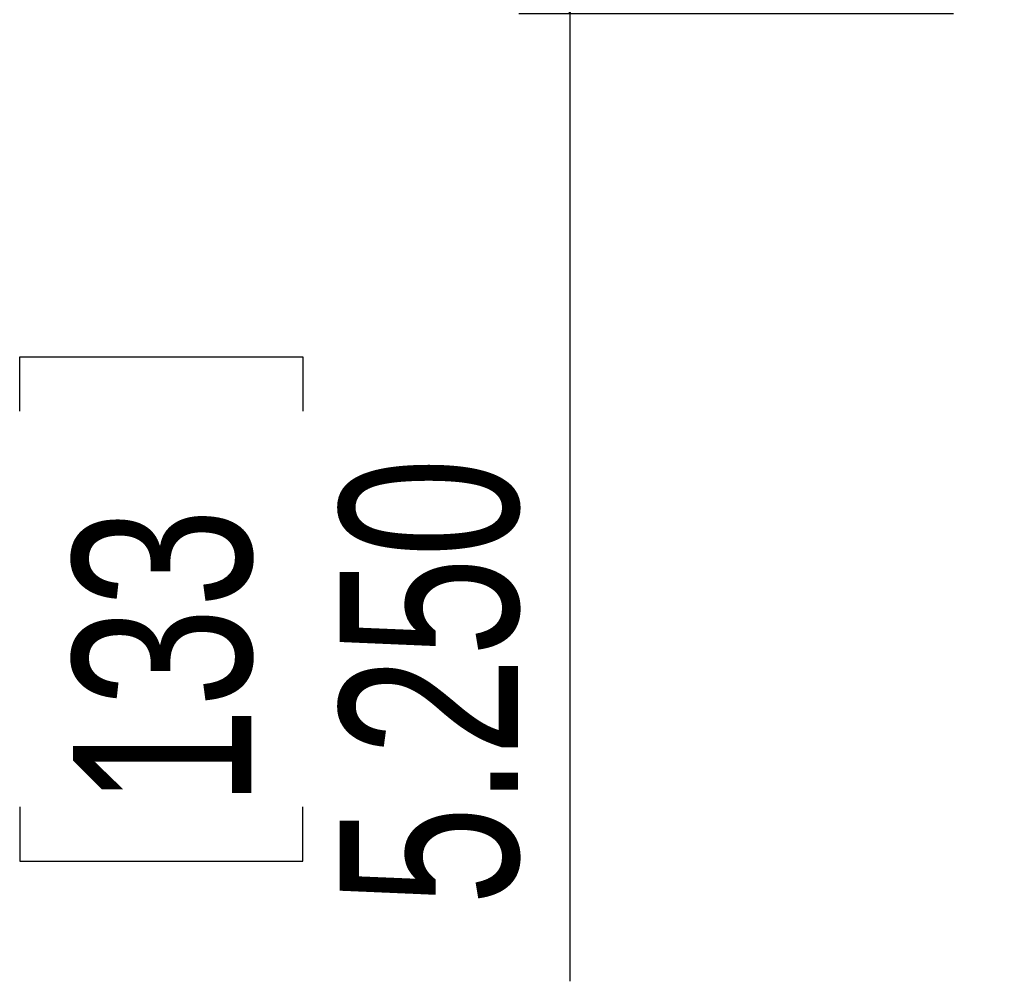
# Paper-space layout 'P3m-LR' of a CAD drawing. Header units: inches. Extents: x 0.3 to 33.8, y 0.2 to 21.7.
# Tile 25 of 57: x 20.68 to 21.441, y 8.571 to 9.314. Entities that reach past the tile are written whole.
import ezdxf

# ---------------------------------------------------------------- set-up
doc = ezdxf.new("R2010")
doc.units = ezdxf.units.IN
doc.header["$MEASUREMENT"] = 0
doc.layers.add('BORDERS', color=7, linetype='Continuous')
doc.styles.add('SLDTEXTSTYLE0', font='TXT', dxfattribs={"width": 0.75})
doc.dimstyles.new('SLDDIMSTYLE0', dxfattribs={"dimtxt": 0.137795, "dimasz": 0.14, "dimexe": 0, "dimexo": 0.0625, "dimgap": 0.034449, "dimtad": 1, "dimdec": 3, "dimlfac": 10, "dimrnd": 1e-09, "dimzin": 4, "dimdsep": 46, "dimtxsty": 'SLDTEXTSTYLE0', "dimblk1": 'CLOSED', "dimblk2": 'CLOSED', "dimsah": 1, "dimcen": 0.09, "dimadec": 0, "dimazin": 1, "dimtfac": 1, "dimtdec": 3, "dimtofl": 0, "dimtmove": 0, "dimatfit": 3, "dimldrblk": 'CLOSED', "dimfxl": 0, "dimfrac": 2, "dimtolj": 1, "dimtzin": 12, "dimarcsym": 0})

# ---------------------------------------------------------------- blocks, each defined once
blk = doc.blocks.new('_Closed')
at = {"color": 0, "linetype": 'ByBlock', "lineweight": -2}
for p, q in [((-1, 0.166667), (0, 0)), ((-1, 0.166667), (-1, -0.166667)), ((0, 0), (-1, -0.166667)), ((0, 0), (-1, 0))]:
    blk.add_line(p, q, dxfattribs=at)
blk = doc.blocks.new('_D_22')
at = {"layer": 'BORDERS'}
for p, q in [((21.40159, 9.84305), (21.06578, 9.84305)), ((21.10515, 9.84305), (21.10515, 9.31805)), ((21.40159, 9.31805), (21.06578, 9.31805)), ((21.10515, 9.31805), (21.10515, 8.57075)), ((20.68023, 9.01107), (20.68023, 9.05306)), ((20.68023, 9.05306), (20.89898, 9.05306)), ((20.89898, 9.05306), (20.89898, 9.01107)), ((20.68023, 8.70563), (20.68023, 8.66364)), ((20.89898, 8.66364), (20.89898, 8.70563)), ((20.68023, 8.66364), (20.89898, 8.66364))]:
    blk.add_line(p, q, dxfattribs=at)
at = {"layer": 'BORDERS', "xscale": 0.14, "yscale": 0.14}
for p, rotation in [((21.10515, 9.84305, -0.19404), 90.0000000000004), ((21.10515, 9.31805, -0.19404), 270.0000000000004)]:
    blk.add_blockref('_Closed', p, dxfattribs=dict(at, rotation=rotation))
at = {"layer": 'BORDERS', "char_height": 0.137795, "attachment_point": 1, "rotation": 90, "style": 'SLDTEXTSTYLE0'}
for s, insert in [('5.250', (20.92752, 8.62926)), ('133', (20.72135, 8.70563))]:
    blk.add_mtext(s, dxfattribs=dict(at, insert=insert))

psp = doc.layouts.new('P3m-LR')

# ---------------------------------------------------------------- dimensions: what is measured, and where the dimension line sits
at = {"layer": 'BORDERS'}
dim = psp.add_linear_dim(base=(21.10515, 9.31805), p1=(21.44096, 9.84305), p2=(21.44096, 9.31805), angle=90, dimstyle='SLDDIMSTYLE0', dxfattribs=at)
dim.commit()
dim.dimension.update_dxf_attribs({"geometry": '_D_22', "text_midpoint": (21.10515, 8.85835), "dimtype": 160})

doc.saveas('drawing.dxf')
